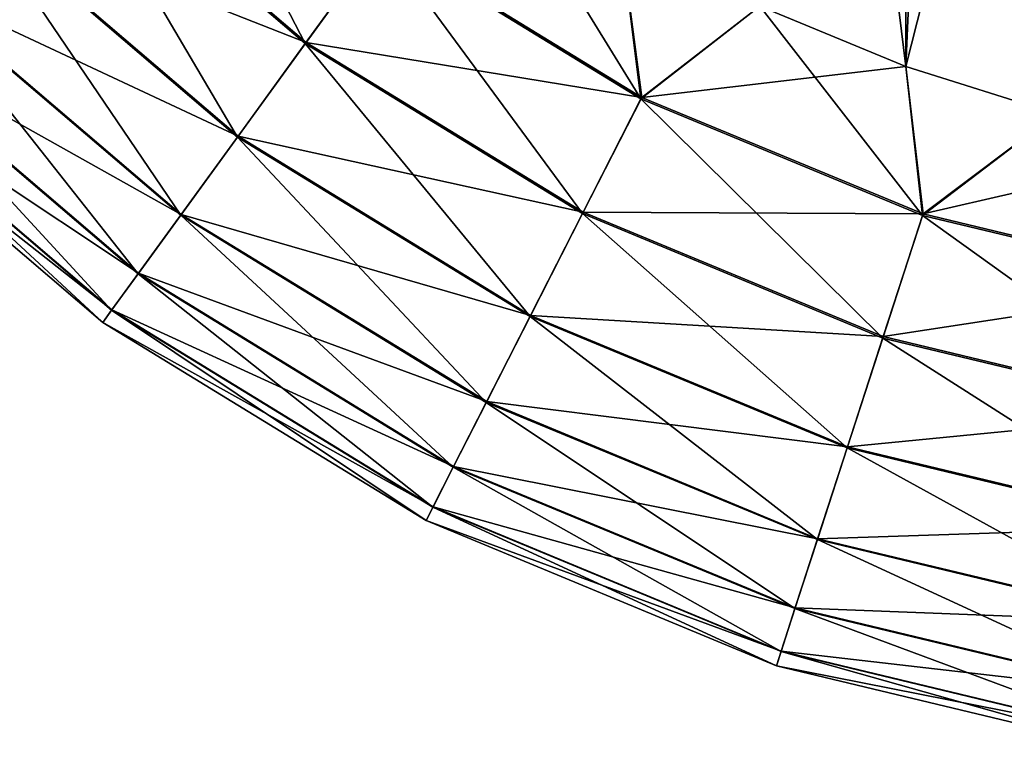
# Model space of a CAD drawing. Header units: metres. Extents: x -109 to 109, y -432 to 89.
# Tile 2 of 256: x -20 to -7, y -432 to -422. Entities that reach past the tile are written whole.
import ezdxf

# ---------------------------------------------------------------- set-up
doc = ezdxf.new("R2010")
doc.units = ezdxf.units.M
doc.layers.add('solid_506360_24502164', color=7, linetype='CONTINUOUS')

msp = doc.modelspace()

# ---------------------------------------------------------------- linework, layer by layer
at = {"layer": 'solid_506360_24502164'}
for points in [[(-8.112449, -422.571533, 274.5), (-8.112449, -377.928467, 274.5), (-6.134926, -377.306061, 274.5)], [(-6.134926, -423.193939, 274.5), (-8.112449, -422.571533, 274.5), (-6.134926, -377.306061, 274.5)], [(-8.112449, -422.571533, 274.5), (-10.027111, -421.77951, 274.5), (-8.112449, -377.928467, 274.5)], [(-10.027111, -421.77951, 290.5), (-8.112449, -422.571533, 290.5), (-9.166873, -413.969269, 290.5)], [(-8.112449, -422.571533, 290.5), (-6.314216, -415.494019, 290.5), (-9.166873, -413.969269, 290.5)], [(-8.112449, -422.571533, 290.5), (-6.134926, -423.193939, 290.5), (-6.314216, -415.494019, 290.5)], [(-19.249348, -419.499359, 289.70697), (-16.001095, -422.273621, 289.70697), (-18.052555, -418.302551, 290.299438)], [(-16.001095, -422.273621, 289.70697), (-15.006256, -420.904327, 290.299438), (-18.052555, -418.302551, 290.299438)], [(-20.322762, -420.572754, 288.752411), (-16.893373, -423.50174, 288.752411), (-19.249348, -419.499359, 289.70697)], [(-19.235615, -419.485626, 275.283691), (-15.989679, -422.257904, 275.283691), (-20.310844, -420.560852, 276.234161)], [(-16.893373, -423.50174, 288.752411), (-16.001095, -422.273621, 289.70697), (-19.249348, -419.499359, 289.70697)], [(-14.993907, -420.887329, 274.695801), (-15.989679, -422.257904, 275.283691), (-19.235615, -419.485626, 275.283691)], [(-15.006256, -420.904327, 290.299438), (-11.590453, -422.997559, 290.299438), (-13.61488, -419.710144, 290.5)], [(-11.590453, -422.997559, 290.299438), (-11.865881, -420.823364, 290.5), (-13.61488, -419.710144, 290.5)], [(-21.218866, -421.468872, 287.483704), (-17.638266, -424.526978, 287.483704), (-20.322762, -420.572754, 288.752411)], [(-20.310844, -420.560852, 276.234161), (-16.883467, -423.488098, 276.234161), (-21.20936, -421.459351, 277.499451)], [(-17.638266, -424.526978, 287.483704), (-16.893373, -423.50174, 288.752411), (-20.322762, -420.572754, 288.752411)], [(-15.989679, -422.257904, 275.283691), (-16.883467, -423.488098, 276.234161), (-20.310844, -420.560852, 276.234161)], [(-14.993907, -420.887329, 274.695801), (-11.865881, -420.823364, 274.5), (-11.580915, -422.978821, 274.695801)], [(-11.580915, -422.978821, 274.695801), (-11.865881, -420.823364, 274.5), (-10.027111, -421.77951, 274.5)], [(-11.590453, -422.997559, 290.299438), (-10.027111, -421.77951, 290.5), (-11.865881, -420.823364, 290.5)], [(-16.001095, -422.273621, 289.70697), (-12.358841, -424.505585, 289.70697), (-15.006256, -420.904327, 290.299438)], [(-14.993907, -420.887329, 274.695801), (-11.580915, -422.978821, 274.695801), (-15.989679, -422.257904, 275.283691)], [(-12.358841, -424.505585, 289.70697), (-11.590453, -422.997559, 290.299438), (-15.006256, -420.904327, 290.299438)], [(-21.892637, -422.142639, 285.9646), (-18.198339, -425.297852, 285.9646), (-21.218866, -421.468872, 287.483704)], [(-21.20936, -421.459351, 277.499451), (-17.630363, -424.516113, 277.499451), (-21.886021, -422.136017, 279.015991)], [(-18.198339, -425.297852, 285.9646), (-17.638266, -424.526978, 287.483704), (-21.218866, -421.468872, 287.483704)], [(-16.883467, -423.488098, 276.234161), (-17.630363, -424.516113, 277.499451), (-21.20936, -421.459351, 277.499451)], [(-11.590453, -422.997559, 290.299438), (-7.889256, -424.53064, 290.299438), (-10.027111, -421.77951, 290.5)], [(-11.580915, -422.978821, 274.695801), (-10.027111, -421.77951, 274.5), (-8.112449, -422.571533, 274.5)], [(-7.889256, -424.53064, 290.299438), (-8.112449, -422.571533, 290.5), (-10.027111, -421.77951, 290.5)], [(-22.310221, -422.560211, 284.271423), (-18.545456, -425.775635, 284.271423), (-21.892637, -422.142639, 285.9646)], [(-21.886021, -422.136017, 279.015991), (-18.192841, -425.290283, 279.015991), (-22.306828, -422.556824, 280.707581)], [(-18.545456, -425.775635, 284.271423), (-18.198339, -425.297852, 285.9646), (-21.892637, -422.142639, 285.9646)], [(-17.630363, -424.516113, 277.499451), (-18.192841, -425.290283, 279.015991), (-21.886021, -422.136017, 279.015991)], [(-15.989679, -422.257904, 275.283691), (-12.350025, -424.488281, 275.283691), (-16.883467, -423.488098, 276.234161)], [(-11.580915, -422.978821, 274.695801), (-12.350025, -424.488281, 275.283691), (-15.989679, -422.257904, 275.283691)], [(-16.893373, -423.50174, 288.752411), (-13.048017, -425.858185, 288.752411), (-16.001095, -422.273621, 289.70697)], [(-13.048017, -425.858185, 288.752411), (-12.358841, -424.505585, 289.70697), (-16.001095, -422.273621, 289.70697)], [(-22.306828, -422.556824, 280.707581), (-18.542637, -425.771759, 280.707581), (-22.450636, -422.700623, 282.489227)], [(-22.450636, -422.700623, 282.489227), (-18.662178, -425.936279, 282.489227), (-22.310221, -422.560211, 284.271423)], [(-18.662178, -425.936279, 282.489227), (-18.545456, -425.775635, 284.271423), (-22.310221, -422.560211, 284.271423)], [(-18.192841, -425.290283, 279.015991), (-18.542637, -425.771759, 280.707581), (-22.306828, -422.556824, 280.707581)], [(-11.580915, -422.978821, 274.695801), (-8.112449, -422.571533, 274.5), (-7.882763, -424.510651, 274.695801)], [(-7.882763, -424.510651, 274.695801), (-8.112449, -422.571533, 274.5), (-6.134926, -423.193939, 274.5)], [(-7.889256, -424.53064, 290.299438), (-6.134926, -423.193939, 290.5), (-8.112449, -422.571533, 290.5)], [(-18.542637, -425.771759, 280.707581), (-18.662178, -425.936279, 282.489227), (-22.450636, -422.700623, 282.489227)], [(-12.358841, -424.505585, 289.70697), (-8.412273, -426.14032, 289.70697), (-11.590453, -422.997559, 290.299438)], [(-11.580915, -422.978821, 274.695801), (-7.882763, -424.510651, 274.695801), (-12.350025, -424.488281, 275.283691)], [(-8.412273, -426.14032, 289.70697), (-7.889256, -424.53064, 290.299438), (-11.590453, -422.997559, 290.299438)], [(-7.889256, -424.53064, 290.299438), (-3.993798, -425.465851, 290.299438), (-6.134926, -423.193939, 290.5)], [(-7.882763, -424.510651, 274.695801), (-6.134926, -423.193939, 274.5), (-4.110026, -423.641663, 274.5)], [(-17.638266, -424.526978, 287.483704), (-13.623351, -426.987335, 287.483704), (-16.893373, -423.50174, 288.752411)], [(-16.883467, -423.488098, 276.234161), (-13.040364, -425.84317, 276.234161), (-17.630363, -424.516113, 277.499451)], [(-13.623351, -426.987335, 287.483704), (-13.048017, -425.858185, 288.752411), (-16.893373, -423.50174, 288.752411)], [(-12.350025, -424.488281, 275.283691), (-13.040364, -425.84317, 276.234161), (-16.883467, -423.488098, 276.234161)], [(-7.882763, -424.510651, 274.695801), (-4.110026, -423.641663, 274.5), (-3.990512, -425.445099, 274.695801)], [(-18.198339, -425.297852, 285.9646), (-14.055938, -427.836334, 285.9646), (-17.638266, -424.526978, 287.483704)], [(-17.630363, -424.516113, 277.499451), (-13.617248, -426.975342, 277.499451), (-18.192841, -425.290283, 279.015991)], [(-14.055938, -427.836334, 285.9646), (-13.623351, -426.987335, 287.483704), (-17.638266, -424.526978, 287.483704)], [(-13.040364, -425.84317, 276.234161), (-13.617248, -426.975342, 277.499451), (-17.630363, -424.516113, 277.499451)], [(-13.048017, -425.858185, 288.752411), (-8.881372, -427.584045, 288.752411), (-12.358841, -424.505585, 289.70697)], [(-12.350025, -424.488281, 275.283691), (-8.406272, -426.121857, 275.283691), (-13.040364, -425.84317, 276.234161)], [(-8.881372, -427.584045, 288.752411), (-8.412273, -426.14032, 289.70697), (-12.358841, -424.505585, 289.70697)], [(-7.882763, -424.510651, 274.695801), (-8.406272, -426.121857, 275.283691), (-12.350025, -424.488281, 275.283691)], [(-8.412273, -426.14032, 289.70697), (-4.258566, -427.137543, 289.70697), (-7.889256, -424.53064, 290.299438)], [(-7.882763, -424.510651, 274.695801), (-3.990512, -425.445099, 274.695801), (-8.406272, -426.121857, 275.283691)], [(-4.258566, -427.137543, 289.70697), (-3.993798, -425.465851, 290.299438), (-7.889256, -424.53064, 290.299438)], [(-18.545456, -425.775635, 284.271423), (-14.324043, -428.362518, 284.271423), (-18.198339, -425.297852, 285.9646)], [(-18.192841, -425.290283, 279.015991), (-14.051691, -427.828003, 279.015991), (-18.542637, -425.771759, 280.707581)], [(-14.324043, -428.362518, 284.271423), (-14.055938, -427.836334, 285.9646), (-18.198339, -425.297852, 285.9646)], [(-13.617248, -426.975342, 277.499451), (-14.051691, -427.828003, 279.015991), (-18.192841, -425.290283, 279.015991)], [(-3.990512, -425.445099, 274.695801), (-4.255528, -427.118347, 275.283691), (-8.406272, -426.121857, 275.283691)], [(-18.542637, -425.771759, 280.707581), (-14.321864, -428.358246, 280.707581), (-18.662178, -425.936279, 282.489227)], [(-18.662178, -425.936279, 282.489227), (-14.414195, -428.539459, 282.489227), (-18.545456, -425.775635, 284.271423)], [(-14.414195, -428.539459, 282.489227), (-14.324043, -428.362518, 284.271423), (-18.545456, -425.775635, 284.271423)], [(-14.051691, -427.828003, 279.015991), (-14.321864, -428.358246, 280.707581), (-18.542637, -425.771759, 280.707581)], [(-13.623351, -426.987335, 287.483704), (-9.272985, -428.789307, 287.483704), (-13.048017, -425.858185, 288.752411)], [(-13.040364, -425.84317, 276.234161), (-8.876164, -427.568024, 276.234161), (-13.617248, -426.975342, 277.499451)], [(-9.272985, -428.789307, 287.483704), (-8.881372, -427.584045, 288.752411), (-13.048017, -425.858185, 288.752411)], [(-8.406272, -426.121857, 275.283691), (-8.876164, -427.568024, 276.234161), (-13.040364, -425.84317, 276.234161)], [(-14.321864, -428.358246, 280.707581), (-14.414195, -428.539459, 282.489227), (-18.662178, -425.936279, 282.489227)], [(-8.881372, -427.584045, 288.752411), (-4.49604, -428.636871, 288.752411), (-8.412273, -426.14032, 289.70697)], [(-8.406272, -426.121857, 275.283691), (-4.255528, -427.118347, 275.283691), (-8.876164, -427.568024, 276.234161)], [(-4.49604, -428.636871, 288.752411), (-4.258566, -427.137543, 289.70697), (-8.412273, -426.14032, 289.70697)], [(-14.055938, -427.836334, 285.9646), (-9.567433, -429.695526, 285.9646), (-13.623351, -426.987335, 287.483704)], [(-13.617248, -426.975342, 277.499451), (-9.26883, -428.77652, 277.499451), (-14.051691, -427.828003, 279.015991)], [(-9.567433, -429.695526, 285.9646), (-9.272985, -428.789307, 287.483704), (-13.623351, -426.987335, 287.483704)], [(-8.876164, -427.568024, 276.234161), (-9.26883, -428.77652, 277.499451), (-13.617248, -426.975342, 277.499451)], [(-4.255528, -427.118347, 275.283691), (-4.493403, -428.620239, 276.234161), (-8.876164, -427.568024, 276.234161)], [(-9.272985, -428.789307, 287.483704), (-4.694287, -429.88855, 287.483704), (-8.881372, -427.584045, 288.752411)], [(-8.876164, -427.568024, 276.234161), (-4.493403, -428.620239, 276.234161), (-9.26883, -428.77652, 277.499451)], [(-4.694287, -429.88855, 287.483704), (-4.49604, -428.636871, 288.752411), (-8.881372, -427.584045, 288.752411)], [(-14.324043, -428.362518, 284.271423), (-9.749924, -430.257172, 284.271423), (-14.055938, -427.836334, 285.9646)], [(-14.051691, -427.828003, 279.015991), (-9.564542, -429.686646, 279.015991), (-14.321864, -428.358246, 280.707581)], [(-9.749924, -430.257172, 284.271423), (-9.567433, -429.695526, 285.9646), (-14.055938, -427.836334, 285.9646)], [(-9.26883, -428.77652, 277.499451), (-9.564542, -429.686646, 279.015991), (-14.051691, -427.828003, 279.015991)], [(-14.321864, -428.358246, 280.707581), (-9.748441, -430.252625, 280.707581), (-14.414195, -428.539459, 282.489227)], [(-14.414195, -428.539459, 282.489227), (-9.811287, -430.446045, 282.489227), (-14.324043, -428.362518, 284.271423)], [(-9.811287, -430.446045, 282.489227), (-9.749924, -430.257172, 284.271423), (-14.324043, -428.362518, 284.271423)], [(-9.564542, -429.686646, 279.015991), (-9.748441, -430.252625, 280.707581), (-14.321864, -428.358246, 280.707581)], [(-9.748441, -430.252625, 280.707581), (-9.811287, -430.446045, 282.489227), (-14.414195, -428.539459, 282.489227)], [(-4.493403, -428.620239, 276.234161), (-4.692184, -429.875275, 277.499451), (-9.26883, -428.77652, 277.499451)], [(-9.567433, -429.695526, 285.9646), (-4.843346, -430.829681, 285.9646), (-9.272985, -428.789307, 287.483704)], [(-9.26883, -428.77652, 277.499451), (-4.692184, -429.875275, 277.499451), (-9.564542, -429.686646, 279.015991)], [(-4.843346, -430.829681, 285.9646), (-4.694287, -429.88855, 287.483704), (-9.272985, -428.789307, 287.483704)], [(-9.749924, -430.257172, 284.271423), (-4.935729, -431.412964, 284.271423), (-9.567433, -429.695526, 285.9646)], [(-9.564542, -429.686646, 279.015991), (-4.841883, -430.820435, 279.015991), (-9.748441, -430.252625, 280.707581)], [(-4.935729, -431.412964, 284.271423), (-4.843346, -430.829681, 285.9646), (-9.567433, -429.695526, 285.9646)], [(-4.692184, -429.875275, 277.499451), (-4.841883, -430.820435, 279.015991), (-9.564542, -429.686646, 279.015991)], [(-9.748441, -430.252625, 280.707581), (-4.934978, -431.408234, 280.707581), (-9.811287, -430.446045, 282.489227)], [(-9.811287, -430.446045, 282.489227), (-4.966793, -431.6091, 282.489227), (-9.749924, -430.257172, 284.271423)], [(-4.966793, -431.6091, 282.489227), (-4.935729, -431.412964, 284.271423), (-9.749924, -430.257172, 284.271423)], [(-4.841883, -430.820435, 279.015991), (-4.934978, -431.408234, 280.707581), (-9.748441, -430.252625, 280.707581)], [(-4.934978, -431.408234, 280.707581), (-4.966793, -431.6091, 282.489227), (-9.811287, -430.446045, 282.489227)]]:
    msp.add_3dface(points, dxfattribs=at)

doc.saveas('drawing.dxf')
